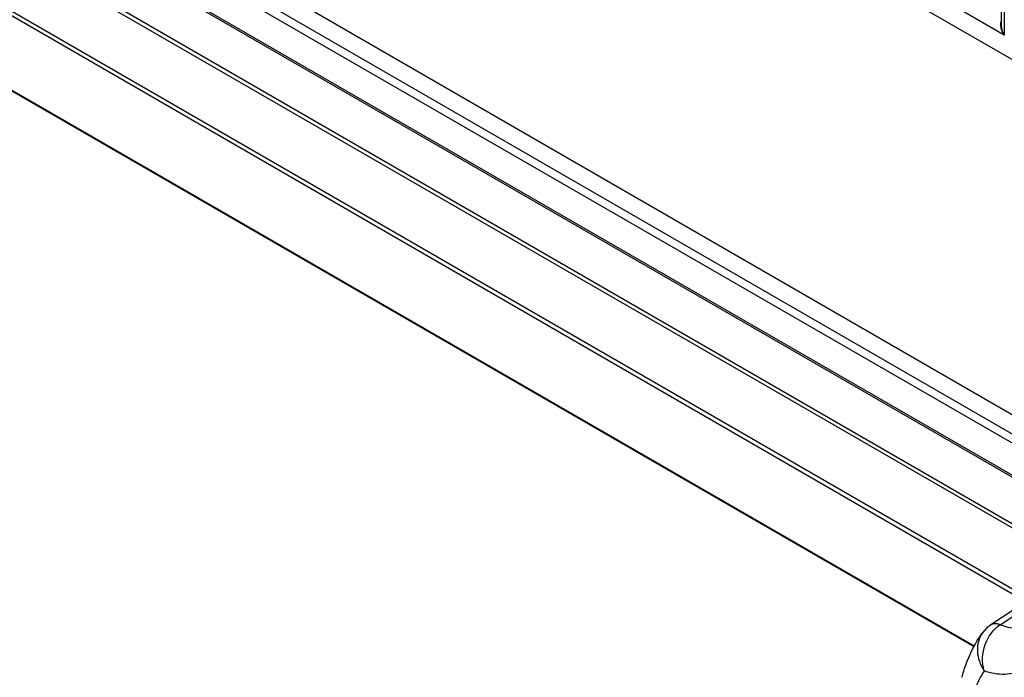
# Model space of a CAD drawing. Header units: inches. Extents: x 0 to 34, y 0 to 22.
# Tile 85 of 136: x 22.485 to 23.143, y 15.586 to 16.026. Entities that reach past the tile are written whole.
import ezdxf

# ---------------------------------------------------------------- set-up
doc = ezdxf.new("R2010")
doc.units = ezdxf.units.IN
doc.header["$LTSCALE"] = 1.87
doc.header["$MEASUREMENT"] = 0
doc.layers.get('0').update_dxf_attribs({"linetype": 'CONTINUOUS'})

msp = doc.modelspace()

# ---------------------------------------------------------------- linework, layer by layer
at = {"color": 7, "linetype": 'CONTINUOUS'}
for p, q in [((22.18223, 16.55661), (23.24209, 15.94466)), ((21.99131, 16.42987), (23.25413, 15.70073)), ((23.24344, 15.69369), (21.98808, 16.41852)), ((23.23852, 15.69046), (21.98547, 16.41395)), ((21.98575, 16.3924), (23.22121, 15.67906)), ((21.98653, 16.39068), (23.22018, 15.67839)), ((21.97144, 16.36545), (23.1927, 15.66031)), ((21.97331, 16.36743), (23.19518, 15.66194)), ((23.15703, 15.63684), (21.95293, 16.33207)), ((23.15955, 15.6385), (21.95371, 16.33474)), ((21.87944, 16.32518), (23.12264, 15.60738)), ((21.87976, 16.32451), (23.12243, 15.60701)), ((23.14086, 16.02204), (23.14086, 16.12495)), ((23.14259, 16.12627), (23.14259, 16.01537)), ((23.14259, 16.01537), (23.10974, 16.03433)), ((23.21524, 15.67514), (23.13356, 15.62139)), ((23.13994, 15.62156), (23.16753, 15.6397)), ((23.12797, 15.61599), (23.12796, 15.61598)), ((23.11438, 15.5864), (23.11438, 15.58641))]:
    msp.add_line(p, q, dxfattribs=at)
msp.add_lwpolyline([(23.13345, 15.62132), (23.13095, 15.61936), (23.12797, 15.61599)], dxfattribs=at)
for centre, radius, start, end in [((23.15793, 16.02559), 0.01844, 212.50027, 213.67277), ((23.15933, 16.02365), 0.01868, 205.38001, 206.32693), ((23.15354, 15.60016), 0.02535, 122.44352, 122.86932)]:
    msp.add_arc(centre, radius, start, end, dxfattribs=at)
for points, knots in [([(23.14085, 16.02501), (23.14067, 16.02479), (23.14007, 16.02375), (23.14003, 16.02249), (23.14012, 16.02159)], [0, 0, 0, 0, 0.238857, 1, 1, 1, 1]), ([(23.14012, 16.02159), (23.14018, 16.02108), (23.14059, 16.01899), (23.14152, 16.01704), (23.14238, 16.01568)], [0, 0, 0, 0, 0.243166, 1, 1, 1, 1]), ([(23.14245, 16.01565), (23.14174, 16.01715), (23.14104, 16.01929), (23.14086, 16.0215), (23.14086, 16.02204)], [0, 0, 0, 0, 0.753348, 1, 1, 1, 1]), ([(23.12917, 15.59068), (23.12758, 15.59631), (23.12821, 15.60837), (23.13516, 15.61847), (23.13978, 15.62145)], [0, 0, 0, 0, 0.515847, 1, 1, 1, 1]), ([(23.13978, 15.62145), (23.13868, 15.6219), (23.13651, 15.62245), (23.13427, 15.62187), (23.13345, 15.62132)], [0, 0, 0, 0, 0.544246, 1, 1, 1, 1]), ([(23.13994, 15.62156), (23.13883, 15.62199), (23.13664, 15.62254), (23.13439, 15.62194), (23.13355, 15.62139)], [0, 0, 0, 0, 0.542381, 1, 1, 1, 1]), ([(23.15982, 15.62174), (23.15851, 15.62089), (23.15556, 15.61954), (23.14866, 15.61862), (23.14331, 15.62006), (23.13994, 15.62156)], [0, 0, 0, 0, 0.227172, 0.463673, 1, 1, 1, 1]), ([(23.11438, 15.58641), (23.1151, 15.58911), (23.11832, 15.5995), (23.12328, 15.60939), (23.12796, 15.61598)], [0, 0, 0, 0, 0.256509, 1, 1, 1, 1]), ([(23.12796, 15.61598), (23.12677, 15.6143), (23.12497, 15.61035), (23.12436, 15.60374), (23.12571, 15.59692), (23.12785, 15.59267), (23.12917, 15.59068)], [0, 0, 0, 0, 0.230355, 0.474361, 0.732121, 1, 1, 1, 1]), ([(23.16867, 15.61348), (23.1678, 15.60886), (23.16554, 15.60221), (23.16002, 15.59521), (23.15508, 15.59142), (23.14933, 15.58904), (23.14051, 15.58775), (23.13362, 15.58912), (23.12918, 15.59068)], [0, 0, 0, 0, 0.265998, 0.385385, 0.499996, 0.614605, 0.733987, 1, 1, 1, 1]), ([(23.12918, 15.59068), (23.12833, 15.58937), (23.125, 15.58377), (23.12255, 15.57766), (23.12114, 15.57292)], [0, 0, 0, 0, 0.239706, 1, 1, 1, 1])]:
    msp.add_open_spline(points, degree=3, knots=knots, dxfattribs=at)

doc.saveas('drawing.dxf')
